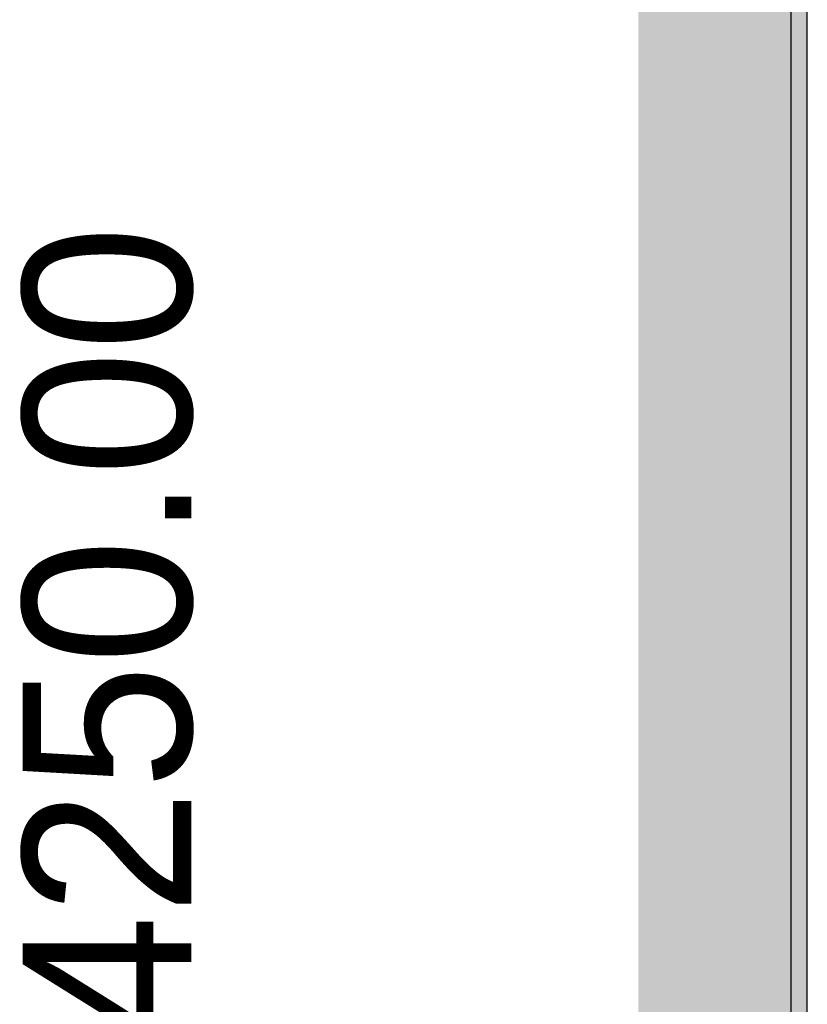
# Model space of a CAD drawing. Header units: millimetres. Extents: x 1.4 to 10.4, y 0 to 10.9.
# Tile 28 of 177: x 2.75 to 3.03, y 3.802 to 4.152. Entities that reach past the tile are written whole.
import ezdxf

# ---------------------------------------------------------------- set-up
doc = ezdxf.new("R2010")
doc.units = ezdxf.units.MM
doc.header["$MEASUREMENT"] = 0
for name, color, linetype in [('BottomLayer', 5, 'Continuous'), ('InternalPlane1', 76, 'Continuous'), ('InternalPlane2', 16, 'Continuous'), ('KeepOutLayer', 6, 'Continuous'), ('Mechanical1', 6, 'Continuous'), ('Mechanical2', 216, 'Continuous'), ('TopLayer', 1, 'Continuous')]:
    doc.layers.add(name, color=color, linetype=linetype)

msp = doc.modelspace()

# ---------------------------------------------------------------- linework, layer by layer
at = {"layer": 'BottomLayer'}
msp.add_line((3.02441, 1.89941), (3.02441, 5.21927), dxfattribs=at)
at = {"layer": 'InternalPlane1'}
msp.add_line((3.03009, 1.90509), (3.03009, 5.2199), dxfattribs=at)
at = {"layer": 'InternalPlane1', "const_width": 0.06}
msp.add_lwpolyline([(3, 1.875), (3, 6.125)], dxfattribs=at)
at = {"layer": 'InternalPlane2'}
msp.add_line((3.03009, 1.90509), (3.03009, 4.5299), dxfattribs=at)
at = {"layer": 'InternalPlane2', "const_width": 0.06}
msp.add_lwpolyline([(3, 1.875), (3, 6.125)], dxfattribs=at)
at = {"layer": 'KeepOutLayer', "const_width": 0.00787}
msp.add_lwpolyline([(3, 1.875), (3, 6.125)], dxfattribs=at)
at = {"layer": 'Mechanical1', "const_width": 0.00819}
msp.add_lwpolyline([(3, 1.875), (3, 6.125)], dxfattribs=at)
at = {"layer": 'Mechanical2', "const_width": 0.00819}
msp.add_lwpolyline([(3, 1.875), (3, 6.125)], dxfattribs=at)
at = {"layer": 'TopLayer'}
msp.add_line((3.02441, 1.89941), (3.02441, 5.21927), dxfattribs=at)

# ---------------------------------------------------------------- texts
at = {"layer": 'Mechanical2'}
msp.add_text('4250.00', height=0.06, rotation=90, dxfattribs=at).set_placement((2.81099, 3.78906))

doc.saveas('drawing.dxf')
